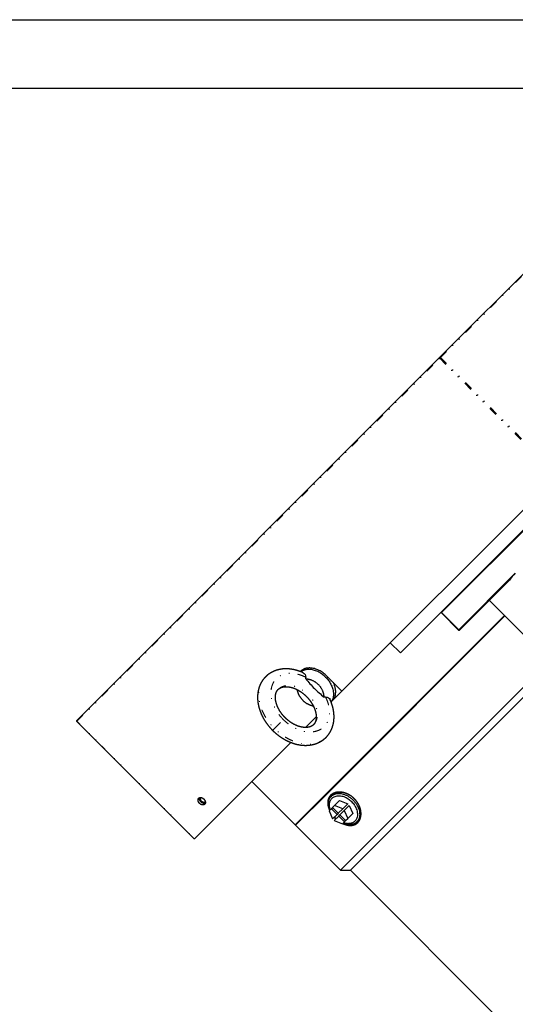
# Model space of a CAD drawing. Header units: millimetres. Extents: x 0 to 2382, y 0 to 1682.
# Tile 10 of 20: x 1401 to 1575, y 1337 to 1682. Entities that reach past the tile are written whole.
import ezdxf

# ---------------------------------------------------------------- set-up
doc = ezdxf.new("R2010")
doc.units = ezdxf.units.MM
doc.linetypes.add('DASHEDBIDOT', pattern=[12.4, 3, -3, 0.2, -3, 0.2, -3])
doc.layers.add('Layer0000', color=7, linetype='Continuous', lineweight=25)

# ---------------------------------------------------------------- blocks, each defined once
blk = doc.blocks.new('ata-Border-A0-002')
at = {"color": 253, "ltscale": 0.5}
blk.add_line((0, 841), (1189, 841), dxfattribs=at)
blk.add_line((10, 829), (1179, 829))

msp = doc.modelspace()

# ---------------------------------------------------------------- linework, layer by layer
at = {"layer": 'Layer0000', "color": 7, "linetype": 'Continuous', "lineweight": 25}
for p, q in [((1548.7119056, 1563.5994289), (1610.7119056, 1625.5994289)), ((1421.4619056, 1436.3494289), (1548.7119056, 1563.5994289)), ((1514.4526523, 1446.6086822), (1589.9526523, 1522.1086822)), ((1586.9465312, 1512.0314933), (1534.9465312, 1460.0314933)), ((1589.0914427, 1513.8228514), (1549.405173, 1474.1365817)), ((1575.2587155, 1487.969309), (1555.4155807, 1468.1261741)), ((1555.7646593, 1468.1216994), (1573.1920808, 1485.549121)), ((1566.1156871, 1478.4727272), (1588.0359974, 1456.552417)), ((1549.321901, 1474.0533104), (1549.321901, 1474.4068633)), ((1549.321901, 1474.0533097), (1549.405173, 1474.1365817)), ((1549.321901, 1474.0533097), (1555.3323087, 1468.0429021)), ((1549.4006983, 1474.4856604), (1549.405173, 1474.1365817)), ((1549.405173, 1474.1365817), (1555.4155807, 1468.1261741)), ((1571.5957647, 1472.9926496), (1509.5822248, 1410.9791097)), ((1571.418988, 1473.1694263), (1564.4054481, 1466.1558864)), ((1555.4155807, 1468.1261741), (1555.3323087, 1468.0429021)), ((1555.3323088, 1468.0429021), (1555.6858627, 1468.0429021)), ((1555.4155807, 1468.1261741), (1555.7646593, 1468.1216994)), ((1555.7646593, 1468.1216994), (1555.6858621, 1468.0429021)), ((1564.4054481, 1466.1558864), (1498.0145752, 1399.7650135)), ((1534.9465312, 1460.0314933), (1531.4109973, 1463.5670272)), ((1525.3153507, 1395.2459839), (1587.3288906, 1457.2595237)), ((1500.0480351, 1453.4172684), (1500.4710506, 1453.8402839)), ((1500.4710506, 1453.8402839), (1500.9473318, 1454.3165652)), ((1528.3331176, 1394.7282169), (1589.2734341, 1455.6685334)), ((1487.6627497, 1451.6385848), (1487.6727497, 1451.6485848)), ((1501.7805938, 1451.481022), (1501.7812543, 1451.4640522)), ((1514.4526523, 1446.6086822), (1509.1493515, 1451.9119831)), ((1511.0776523, 1443.2336822), (1514.4526523, 1446.6086822)), ((1508.7014206, 1444.5438859), (1508.7183904, 1444.5432254)), ((1510.6546368, 1442.8106667), (1511.0776523, 1443.2336822)), ((1504.006372, 1441.5549626), (1504.6831869, 1440.8781477)), ((1421.4619056, 1435.9958755), (1462.6508756, 1394.8069055)), ((1501.7255794, 1433.8816094), (1505.4297252, 1437.5857551)), ((1508.8759532, 1430.4253814), (1508.8859532, 1430.4353814)), ((1462.7026523, 1394.8586822), (1496.5006652, 1428.6566951)), ((1498.0145752, 1399.7650135), (1482.8117794, 1414.9678093)), ((1509.5822248, 1410.9791097), (1498.1913518, 1399.5882368)), ((1511.248951, 1410.3123835), (1510.6973879, 1409.7608204)), ((1511.8791762, 1406.5585467), (1513.6291762, 1408.3085467)), ((1513.6291762, 1408.3085467), (1516.4671547, 1407.1160165)), ((1510.740982, 1405.4203525), (1510.0027878, 1404.6821583)), ((1511.140982, 1405.8203525), (1510.740982, 1405.4203525)), ((1510.740982, 1405.4203525), (1512.7562363, 1403.4050982)), ((1511.8791762, 1406.5585467), (1511.140982, 1405.8203525)), ((1511.140982, 1405.8203525), (1513.1562363, 1403.8050982)), ((1514.7171547, 1405.3660165), (1511.8791762, 1406.5585467)), ((1514.7171547, 1405.3660165), (1513.1562363, 1403.8050982)), ((1513.7219218, 1403.2394128), (1515.2828401, 1404.8003311)), ((1516.4671547, 1407.1160165), (1514.7171547, 1405.3660165)), ((1515.2828401, 1404.8003311), (1517.0328401, 1406.5503311)), ((1515.2828401, 1404.8003311), (1516.4753703, 1401.9623526)), ((1517.0328401, 1406.5503311), (1518.2253703, 1403.7123526)), ((1510.0027878, 1404.6821583), (1511.195318, 1401.8441799)), ((1512.7562363, 1403.4050982), (1511.195318, 1401.8441799)), ((1511.7610035, 1401.2784945), (1513.3219218, 1402.8394128)), ((1513.1562363, 1403.8050982), (1512.7562363, 1403.4050982)), ((1513.3219218, 1402.8394128), (1513.7219218, 1403.2394128)), ((1513.3219218, 1402.8394128), (1515.3371761, 1400.8241584)), ((1513.7219218, 1403.2394128), (1515.7371761, 1401.2241584)), ((1515.7371761, 1401.2241584), (1516.4753703, 1401.9623526)), ((1516.4753703, 1401.9623526), (1518.2253703, 1403.7123526)), ((1520.2292071, 1401.3321274), (1519.677644, 1400.7805643)), ((1498.1913518, 1399.5882368), (1498.1913518, 1399.9417902)), ((1513.9244777, 1383.8551109), (1498.1913518, 1399.5882368)), ((1511.7610035, 1401.2784945), (1514.5989819, 1400.0859643)), ((1514.5989819, 1400.0859643), (1515.3371761, 1400.8241584)), ((1515.3371761, 1400.8241584), (1515.7371761, 1401.2241584)), ((1462.7026523, 1394.8586822), (1462.6508756, 1394.8069055)), ((1513.9244777, 1383.8551109), (1525.3153507, 1395.2459839)), ((1517.4600116, 1383.8551109), (1528.3331176, 1394.7282169)), ((1513.9244777, 1383.8551109), (1517.4600116, 1383.8551109)), ((1715.4499104, 1185.8652122), (1517.4600116, 1383.8551109))]:
    msp.add_line(p, q, dxfattribs=at)
at = {"layer": 'Layer0000', "color": 251, "linetype": 'DASHEDBIDOT', "lineweight": 18}
for p, q in [((1549.0136823, 1563.5476522), (1611.0136823, 1625.5476522)), ((1548.7636823, 1563.2976522), (1549.0136823, 1563.5476522)), ((1549.0136823, 1563.5476522), (1590.2026523, 1522.3586822)), ((1421.5136823, 1436.0476522), (1548.7636823, 1563.2976522)), ((1548.7636823, 1563.2976522), (1589.9526523, 1522.1086822)), ((1421.4619056, 1435.9958755), (1421.5136823, 1436.0476522)), ((1421.5136823, 1436.0476522), (1462.7026523, 1394.8586822)), ((1490.7793515, 1433.5419831), (1493.8943515, 1436.6569831)), ((1490.7693515, 1433.5319831), (1490.1242138, 1432.8868455)), ((1510.4661083, 1410.0952263), (1510.767885, 1410.0434496)), ((1520.0120498, 1400.5492847), (1519.9602732, 1400.8510614))]:
    msp.add_line(p, q, dxfattribs=at)
at = {"layer": 'Layer0000', "color": 7, "linetype": 'Continuous', "lineweight": 25}
for centre, radius, start, end in [((1588.8001738, 1474.3135957), 19.2314743, 134.759302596, 144.251677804), ((1502.5343132, 1450.7770213), 3.8750007, 135.000000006, 135.043513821), ((1503.0748976, 1451.2428475), 3.9280727, 140.230391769, 145.074450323), ((1503.1620273, 1451.1444236), 3.8090706, 119.813637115, 134.948056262), ((1499.1819338, 1451.3660335), 2.6011679, 350.643810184, 2.159563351), ((1508.603519, 1441.9427031), 2.6030245, 87.844557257, 99.352069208), ((1421.6386823, 1436.1726522), 0.25, 135.000005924, 225.004309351), ((1465.40392, 1408.9073789), 0.526156, 129.309117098, 134.997250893), ((1513.0868697, 1407.7381133), 3.2699029, 135.169104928, 167.728748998), ((1513.5193626, 1408.058031), 3.3500962, 139.726981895, 152.710694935), ((1513.5164825, 1408.042592), 3.2083723, 122.60868744, 134.971460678), ((1466.1447473, 1408.1665516), 0.526156, 315.002749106, 320.690882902), ((1518.3568406, 1408.4401271), 8.9723078, 222.445311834, 225.000496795), ((1517.8139933, 1407.8973086), 7.9991892, 222.134429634, 225.000703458), ((1518.3569506, 1408.440017), 8.9723078, 224.999503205, 227.554688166), ((1517.8141334, 1407.897171), 7.999191, 224.999296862, 227.865570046), ((1517.9595607, 1403.5995333), 3.2081808, 315.028295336, 327.355921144), ((1517.6569287, 1403.1677871), 3.2668966, 282.308458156, 314.83405345), ((1517.9747207, 1403.6027391), 3.3503354, 297.289770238, 310.272488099)]:
    msp.add_arc(centre, radius, start, end, dxfattribs=at)
at = {"layer": 'Layer0000', "color": 251, "linetype": 'DASHEDBIDOT', "lineweight": 18}
for points, weights in [([(1548.7119056, 1563.5994289), (1548.5869056, 1563.4744289), (1548.7636823, 1563.2976522)], [1, 0.707106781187, 1]), ([(1549.0136823, 1563.5476522), (1548.8369056, 1563.7244289), (1548.7119056, 1563.5994289)], [1, 0.707106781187, 1]), ([(1492.0921671, 1447.2291674), (1496.4671671, 1451.6041674), (1502.6543515, 1445.4169831)], [1, 0.707106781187, 1]), ([(1492.0921832, 1447.2291512), (1496.4712931, 1451.5800415), (1502.6443515, 1445.4069831)], [0.999055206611, 0.70757994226, 1]), ([(1504.4665196, 1434.8548149), (1508.8174099, 1439.2339247), (1502.6443515, 1445.4069831)], [0.999055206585, 0.707579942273, 1]), ([(1504.4665358, 1434.8547987), (1508.8415358, 1439.2297987), (1502.6543515, 1445.4169831)], [1, 0.707106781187, 1]), ([(1421.5136823, 1436.0476522), (1421.3369056, 1436.2244289), (1421.4619056, 1436.3494289)], [1, 0.707106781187, 1])]:
    msp.add_rational_spline(points, weights, degree=2, dxfattribs=at)
at = {"layer": 'Layer0000', "color": 7, "linetype": 'Continuous', "lineweight": 25}
for points, knots in [([(1500.9093461, 1453.0521254), (1500.4321209, 1453.2701069), (1499.2036945, 1453.7419563), (1497.8126043, 1454.122747), (1496.5376321, 1454.3519806), (1495.1963438, 1454.4645711), (1493.8130304, 1454.4251171), (1492.2517565, 1454.1949672), (1490.6093772, 1453.6590898), (1489.3311059, 1452.9833255), (1488.2109959, 1452.1866143), (1487.6727497, 1451.6485848)], [0.06249506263, 0.06249506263, 0.06249506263, 0.12614514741, 0.22401849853, 0.30684473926, 0.38933903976, 0.48170199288, 0.57254292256, 0.69401398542, 0.80889053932, 0.89404102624, 1, 1, 1]), ([(1487.6627497, 1451.6385848), (1487.3710623, 1451.3468733), (1486.7217563, 1450.5671735), (1486.0729238, 1449.5392727), (1485.5518301, 1448.4125713), (1485.2044611, 1447.3129766), (1484.9600904, 1446.1400332), (1484.8453161, 1444.7711355), (1484.8912125, 1443.3449393), (1485.094333, 1441.9361594), (1485.4476095, 1440.4928435), (1485.9924711, 1438.9642285), (1486.7054841, 1437.453083), (1487.5759002, 1435.9828557), (1488.6087645, 1434.5539881), (1489.6446832, 1433.3663938), (1490.1242138, 1432.8868455)], [0.00000000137, 0.00000000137, 0.00000000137, 0.04299578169, 0.10567976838, 0.16916506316, 0.23377361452, 0.28711933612, 0.35515237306, 0.42417561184, 0.49497478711, 0.56085372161, 0.63491246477, 0.71046683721, 0.78597542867, 0.86245148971, 0.94091325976, 1, 1, 1]), ([(1494.5494891, 1437.3121207), (1494.1509712, 1437.7107053), (1493.30813, 1438.705743), (1492.5264712, 1439.8703149), (1491.9063539, 1441.0531367), (1491.4812537, 1442.1793908), (1491.2386164, 1443.1436355), (1491.1091374, 1444.1145958), (1491.1299984, 1445.0111847), (1491.2529113, 1445.7119816), (1491.4755324, 1446.3672643), (1491.8426492, 1446.9805959), (1492.0921671, 1447.2291674)], [0, 0, 0, 0.0757632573, 0.1762328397, 0.2695412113, 0.3679946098, 0.4531642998, 0.5308565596, 0.6269995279, 0.7107256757, 0.7888086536, 0.8887508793, 1, 1, 1]), ([(1492.0921811, 1447.2291533), (1492.2679825, 1447.4035559), (1492.7976746, 1447.7721757), (1493.688776, 1448.1037861), (1494.7566685, 1448.2121372), (1495.7618603, 1448.1443683), (1496.847391, 1447.9193729), (1497.958488, 1447.5288227), (1498.9791127, 1447.0413919), (1500.0670956, 1446.3881145), (1501.2114691, 1445.5154458), (1502.2806287, 1444.5014487), (1503.240682, 1443.3681004), (1504.0222311, 1442.203652), (1504.6423491, 1441.0208293), (1505.0674493, 1439.8945753), (1505.3100866, 1438.9303307), (1505.4395656, 1437.9593704), (1505.4187046, 1437.0627814), (1505.2957917, 1436.3619845), (1505.0731705, 1435.7067018), (1504.7099067, 1435.0997968), (1504.4665139, 1434.8548204)], [0.00111459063, 0.00111459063, 0.00111459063, 0.0401366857, 0.09925607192, 0.16480020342, 0.21385297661, 0.25871768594, 0.30720032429, 0.34972791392, 0.3898397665, 0.43883605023, 0.48782022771, 0.53788194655, 0.58811670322, 0.63477085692, 0.6839975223, 0.726582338, 0.7654284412, 0.81349989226, 0.85536293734, 0.89440439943, 0.94437547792, 0.99888762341, 0.99888762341, 0.99888762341]), ([(1508.8859532, 1430.4353814), (1509.4239827, 1430.9736275), (1510.2206938, 1432.0937375), (1510.8964582, 1433.3720088), (1511.4323356, 1435.0143881), (1511.6624855, 1436.575662), (1511.7019395, 1437.9589754), (1511.589349, 1439.3002637), (1511.3601154, 1440.5752359), (1510.9793254, 1441.966325), (1510.5060887, 1443.1983602), (1510.286248, 1443.6790803)], [0, 0, 0, 0.10595897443, 0.19110946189, 0.30598601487, 0.42745708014, 0.51829800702, 0.61066096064, 0.69315526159, 0.77598150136, 0.87385485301, 0.93797879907, 0.93797879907, 0.93797879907]), ([(1504.4665358, 1434.8547987), (1504.2179643, 1434.6052808), (1503.6046327, 1434.238164), (1502.94935, 1434.0155429), (1502.2485531, 1433.89263), (1501.3519642, 1433.871769), (1500.3810039, 1434.001248), (1499.4167592, 1434.2438853), (1498.2905051, 1434.6689856), (1497.1076832, 1435.2891028), (1495.9431114, 1436.0707616), (1494.9480737, 1436.9136028), (1494.5494891, 1437.3121207)], [0, 0, 0, 0.1112491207, 0.2111913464, 0.2892743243, 0.3730004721, 0.4691434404, 0.5468357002, 0.6320053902, 0.7304587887, 0.8237671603, 0.9242367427, 1, 1, 1]), ([(1490.1242138, 1432.8868455), (1490.6037622, 1432.4073149), (1491.7913565, 1431.3713962), (1493.220224, 1430.3385318), (1494.6904514, 1429.4681157), (1496.2015969, 1428.7551028), (1497.7302119, 1428.2102412), (1499.1735278, 1427.8569646), (1500.5823077, 1427.6538441), (1502.0085038, 1427.6079477), (1503.3774016, 1427.722722), (1504.550345, 1427.9670927), (1505.6499397, 1428.3144617), (1506.776641, 1428.8355555), (1507.8045419, 1429.4843879), (1508.5842417, 1430.1336939), (1508.8759532, 1430.4253814)], [0, 0, 0, 0.0590867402, 0.1375485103, 0.2140245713, 0.2895331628, 0.3650875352, 0.4391462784, 0.5050252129, 0.5758243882, 0.6448476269, 0.7128806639, 0.7662263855, 0.8308349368, 0.8943202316, 0.9570042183, 1, 1, 1]), ([(1510.4661083, 1410.0952263), (1510.2941448, 1409.923216), (1509.8035236, 1409.2655908), (1509.4896927, 1408.2376882), (1509.4426082, 1407.2181626), (1509.622705, 1406.1374157), (1509.9579787, 1405.2033148), (1510.1430303, 1404.8224008)], [0, 0, 0, 0.03239176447, 0.10975009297, 0.17222057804, 0.23495115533, 0.29709575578, 0.34012979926, 0.34012979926, 0.34012979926]), ([(1520.0120498, 1400.5492847), (1520.2806805, 1400.8180647), (1520.7497445, 1401.5533464), (1521.0716977, 1402.5250624), (1521.182323, 1403.6217687), (1521.0750377, 1404.786649), (1520.8295733, 1405.6738778), (1520.502589, 1406.5569689), (1519.8624561, 1407.6840153), (1519.040271, 1408.7140556), (1518.0641473, 1409.6081911), (1516.9729319, 1410.3322284), (1515.8107095, 1410.8597585), (1514.6233065, 1411.1744167), (1513.462217, 1411.2682794), (1512.3785062, 1411.1428344), (1511.4161522, 1410.8068331), (1510.714252, 1410.3431101), (1510.4661083, 1410.0952263)], [0, 0, 0, 0.0505466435, 0.1123870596, 0.1748901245, 0.237604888, 0.299761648, 0.3309319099, 0.3931922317, 0.4553273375, 0.5174521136, 0.5797392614, 0.6419375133, 0.7042548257, 0.7666984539, 0.8290435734, 0.8912054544, 0.9533742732, 1, 1, 1]), ([(1519.9602732, 1400.8510614), (1520.2178994, 1401.1087723), (1520.6667078, 1401.8132609), (1520.9779226, 1402.7431045), (1521.087372, 1403.7951981), (1520.983044, 1404.9156849), (1520.667343, 1406.0567238), (1520.1451199, 1407.1745706), (1519.4356268, 1408.2216466), (1518.5631084, 1409.1573173), (1517.810192, 1409.7464287), (1517.0199769, 1410.2696512), (1515.8987588, 1410.7778295), (1514.755898, 1411.0807618), (1513.6405757, 1411.1703957), (1512.6012724, 1411.0486776), (1511.6786429, 1410.7256855), (1511.0056509, 1410.2811241), (1510.767885, 1410.0434496)], [0, 0, 0, 0.0503333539, 0.1119009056, 0.1742451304, 0.2369510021, 0.2991473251, 0.3616097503, 0.4240076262, 0.4863534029, 0.548837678, 0.5801255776, 0.6425196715, 0.7049471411, 0.767416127, 0.8296859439, 0.8916668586, 0.9535812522, 1, 1, 1]), ([(1514.7387846, 1400.2257669), (1515.2184158, 1399.9926705), (1515.9742048, 1399.7460058), (1516.7938697, 1399.5566401), (1517.833664, 1399.5301812), (1518.7832927, 1399.7356455), (1519.6500148, 1400.1876325), (1520.0120498, 1400.5492847)], [0.65978962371, 0.65978962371, 0.65978962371, 0.71392727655, 0.74512630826, 0.80755855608, 0.86985827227, 0.93203791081, 1, 1, 1])]:
    msp.add_open_spline(points, degree=2, knots=knots, dxfattribs=at)
for points, weights in [([(1509.1493515, 1451.9119831), (1503.6692739, 1457.3920606), (1499.7942739, 1453.5170606)], [1, 0.707106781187, 1]), ([(1508.7431015, 1451.5057331), (1503.9389528, 1456.3098818), (1500.0850887, 1453.4027123)], [1, 0.727152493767, 0.96265244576]), ([(1501.7484978, 1450.9431576), (1504.1110355, 1450.9988739), (1506.1736389, 1448.9362705)], [1, 0.882950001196, 1]), ([(1508.7431015, 1451.5057331), (1513.5472502, 1446.7015844), (1510.6400807, 1442.8477203)], [1, 0.727152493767, 0.96265244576]), ([(1508.180526, 1444.5111294), (1508.2362423, 1446.8736672), (1506.1736389, 1448.9362705)], [1, 0.882950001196, 1]), ([(1511.0776523, 1443.2336822), (1513.4281111, 1445.584141), (1511.4610067, 1449.6003278)], [1, 0.79388738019, 0.877862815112]), ([(1510.1617826, 1404.8411531), (1508.8931701, 1407.9566026), (1510.6973879, 1409.7608204)], [0.800943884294, 0.697624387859, 0.803847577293]), ([(1519.677644, 1400.7805643), (1517.8734262, 1398.9763465), (1514.7579766, 1400.244959)], [0.803847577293, 0.697624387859, 0.800943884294])]:
    msp.add_rational_spline(points, weights, degree=2, dxfattribs=at)
at = {"layer": 'Layer0000', "color": 251, "linetype": 'DASHEDBIDOT', "lineweight": 18}
for points, weights, knots in [([(1487.6627497, 1451.6385848), (1486.7061916, 1450.6820267), (1486.1198016, 1449.4165445), (1482.5622676, 1441.739067), (1490.7693515, 1433.5319831)], [0.93315640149, 0.958237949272, 1, 0.790885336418, 1], [0.20007278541, 0.20007278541, 0.20007278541, 0.25, 0.25, 0.5, 0.5, 0.5]), ([(1487.6727497, 1451.6485848), (1486.7161916, 1450.6920267), (1486.1298016, 1449.4265445), (1482.5722676, 1441.749067), (1490.7793515, 1433.5419831)], [0.933156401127, 0.958237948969, 1, 0.790885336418, 1], [0.20007278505, 0.20007278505, 0.20007278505, 0.25, 0.25, 0.5, 0.5, 0.5]), ([(1501.7805938, 1451.481022), (1493.6233249, 1455.6790939), (1490.3676278, 1449.5592488), (1487.1119307, 1443.4394038), (1493.8943515, 1436.6569831)], [1, 0.778185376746, 1, 0.778185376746, 1], [0, 0, 0, 0.25, 0.25, 0.5, 0.5, 0.5]), ([(1501.7812543, 1451.4640522), (1493.6367002, 1455.6586833), (1490.3843473, 1449.5490117), (1487.1319945, 1443.43934), (1493.9043515, 1436.6669831)], [1, 0.778124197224, 1, 0.778124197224, 1], [0, 0, 0, 0.25, 0.25, 0.5, 0.5, 0.5]), ([(1508.7183904, 1444.5432254), (1512.9164623, 1436.3859566), (1506.7966172, 1433.1302595), (1500.6767722, 1429.8745623), (1493.8943515, 1436.6569831)], [1, 0.778185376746, 1, 0.778185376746, 1], [0, 0, 0, 0.25, 0.25, 0.5, 0.5, 0.5]), ([(1508.7014206, 1444.5438859), (1512.8960517, 1436.3993318), (1506.7863801, 1433.146979), (1500.6767084, 1429.8946261), (1493.9043515, 1436.6669831)], [1, 0.778124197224, 1, 0.778124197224, 1], [0, 0, 0, 0.25, 0.25, 0.5, 0.5, 0.5]), ([(1508.8759532, 1430.4253814), (1507.919395, 1429.4688232), (1506.6539128, 1428.8824332), (1498.9764353, 1425.3248992), (1490.7693515, 1433.5319831)], [0.933156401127, 0.958237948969, 1, 0.790885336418, 1], [0.20007278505, 0.20007278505, 0.20007278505, 0.25, 0.25, 0.5, 0.5, 0.5]), ([(1508.8859532, 1430.4353814), (1507.929395, 1429.4788232), (1506.6639128, 1428.8924332), (1498.9864353, 1425.3348992), (1490.7793515, 1433.5419831)], [0.933156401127, 0.958237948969, 1, 0.790885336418, 1], [0.20007278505, 0.20007278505, 0.20007278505, 0.25, 0.25, 0.5, 0.5, 0.5])]:
    msp.add_rational_spline(points, weights, degree=2, knots=knots, dxfattribs=at)
at = {"layer": 'Layer0000', "color": 7, "linetype": 'Continuous', "lineweight": 25}
for points in [[(1500.9121302, 1453.0502623), (1501.381201, 1452.8404831), (1501.750967, 1452.245772), (1501.7805938, 1451.481022)], [(1501.7484978, 1450.9431576), (1502.7624944, 1449.8101344), (1504.6667133, 1447.429417), (1507.0476827, 1445.5249649), (1508.180526, 1444.5111294)], [(1508.7183904, 1444.5432254), (1509.4742479, 1444.5139431), (1510.0748856, 1444.1448545), (1510.2873057, 1443.6761106)]]:
    msp.add_open_spline(points, degree=3, dxfattribs=at)
for points, weights, knots in [([(1498.7226459, 1447.1603939), (1499.0004201, 1445.1373395), (1500.687564, 1443.4501956), (1502.3747036, 1441.763056), (1504.3977537, 1441.4852787)], [0.967868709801, 0.902172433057, 1, 0.902172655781, 0.96786841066], [0.08211205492, 0.08211205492, 0.08211205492, 0.5, 0.5, 0.91788699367, 0.91788699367, 0.91788699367]), ([(1466.3350116, 1406.9763229), (1465.5850116, 1406.2263229), (1464.5243515, 1407.2869831), (1463.4636913, 1408.3476433), (1464.2136913, 1409.0976433)], [1, 0.707106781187, 1, 0.707106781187, 1], [0, 0, 0, 0.25, 0.25, 0.5, 0.5, 0.5]), ([(1464.2136913, 1409.0976433), (1464.9636913, 1409.8476433), (1466.0243515, 1408.7869831), (1467.0850116, 1407.7263229), (1466.3350116, 1406.9763229)], [1, 0.707106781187, 1, 0.707106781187, 1], [0.5, 0.5, 0.5, 0.75, 0.75, 1, 1, 1]), ([(1466.5243515, 1407.2869831), (1465.7743515, 1407.0369831), (1465.0243515, 1407.7869831), (1464.2743515, 1408.5369831), (1464.5243515, 1409.2869831)], [0.897358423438, 0.773459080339, 1, 0.773459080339, 0.897358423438], [0.05663522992, 0.05663522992, 0.05663522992, 0.25, 0.25, 0.44336477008, 0.44336477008, 0.44336477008]), ([(1466.5168136, 1407.794521), (1465.9918136, 1407.269521), (1465.2493515, 1408.0119831), (1464.5068893, 1408.7544452), (1465.0318893, 1409.2794452)], [1, 0.707106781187, 1, 0.707106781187, 1], [0.25, 0.25, 0.25, 0.5, 0.5, 0.75, 0.75, 0.75]), ([(1510.3724439, 1405.0518144), (1510.0670484, 1405.9573251), (1510.0862286, 1406.8044713), (1510.2661417, 1414.7508215), (1517.5304609, 1408.1793227)], [0.844448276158, 0.903662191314, 1, 0.5, 1], [0.60244146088, 0.60244146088, 0.60244146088, 0.66666666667, 0.66666666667, 1, 1, 1]), ([(1510.6973879, 1409.7608204), (1511.5481266, 1410.6115591), (1512.886451, 1410.7467573), (1521.5375159, 1411.6206924), (1520.6635809, 1402.9696274), (1520.5283827, 1401.631303), (1519.677644, 1400.7805643)], [0.803847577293, 0.866025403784, 1, 0.5, 1, 0.866025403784, 0.803847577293], [0.24401693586, 0.24401693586, 0.24401693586, 0.33333333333, 0.33333333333, 0.66666666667, 0.66666666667, 0.75598306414, 0.75598306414, 0.75598306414]), ([(1517.5304609, 1408.1793227), (1524.79478, 1401.6078239), (1517.3505477, 1400.2329725), (1516.2380221, 1400.0275037), (1514.968638, 1400.4556203)], [1, 0.5, 1, 0.869982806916, 0.807583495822], [0, 0, 0, 0.33333333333, 0.33333333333, 0.42001146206, 0.42001146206, 0.42001146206])]:
    msp.add_rational_spline(points, weights, degree=2, knots=knots, dxfattribs=at)

# ---------------------------------------------------------------- block references
at = {"xscale": 2, "yscale": 2, "zscale": 2}
msp.add_blockref('ata-Border-A0-002', (0, 0), dxfattribs=at)

doc.saveas('drawing.dxf')
